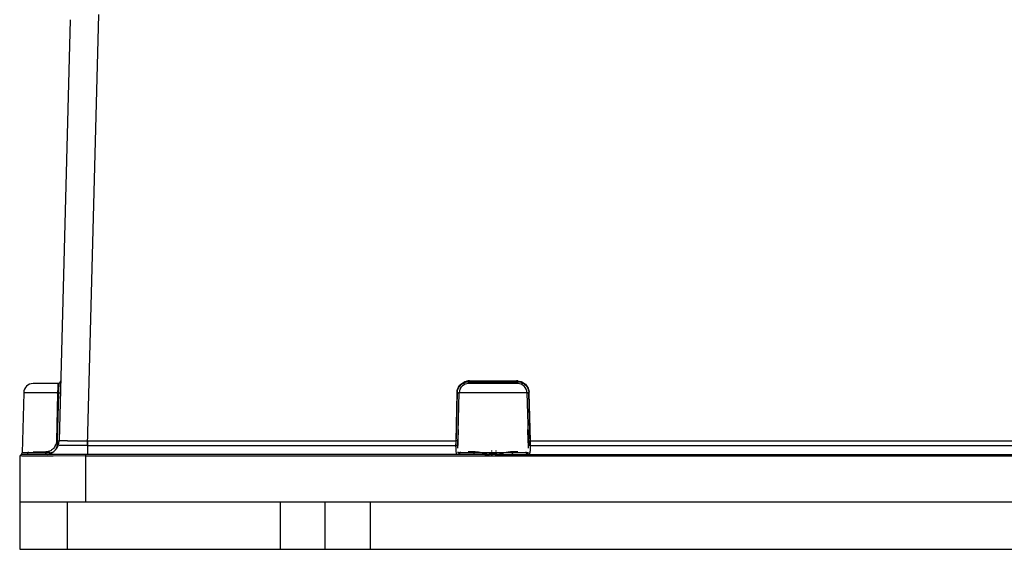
# Model space of a CAD drawing. Header units: inches. Extents: x 0 to 34, y 0 to 22.
# Tile 2 of 108: x 3.9 to 7.9, y 5.5 to 7.7. Entities that reach past the tile are written whole.
import ezdxf

# ---------------------------------------------------------------- set-up
doc = ezdxf.new("R2010")
doc.units = ezdxf.units.IN
doc.header["$LTSCALE"] = 1.87
doc.header["$MEASUREMENT"] = 0
doc.layers.get('0').update_dxf_attribs({"linetype": 'CONTINUOUS'})

msp = doc.modelspace()

# ---------------------------------------------------------------- linework, layer by layer
at = {"color": 6, "linetype": 'CONTINUOUS'}
for p, q in [((4.0638, 7.7025), (4.018, 5.9523)), ((4.1356, 5.9331), (4.1825, 7.7245)), ((4.0166, 6.19), (3.9098, 6.19)), ((4.0127, 6.19), (4.0126, 6.1874)), ((4.0127, 6.19), (4.0127, 6.19)), ((4.0163, 6.1872), (4.016, 6.1789)), ((4.0163, 6.1872), (4.016, 6.1795)), ((4.0166, 6.19), (4.0163, 6.1872)), ((4.0166, 6.19), (4.0163, 6.1872)), ((5.7209, 6.19), (5.7209, 6.1977)), ((5.7209, 6.1977), (5.9238, 6.1977)), ((5.9239, 6.19), (5.7209, 6.19)), ((5.7244, 6.2015), (5.9204, 6.2015)), ((5.7244, 6.19), (5.7244, 6.1958)), ((5.9204, 6.2015), (5.9207, 6.19)), ((5.9238, 6.1977), (5.9238, 6.19)), ((3.8704, 6.1517), (3.8639, 5.9024)), ((4.0151, 6.1517), (3.8704, 6.1517)), ((4.0113, 6.1488), (4.0066, 5.9523)), ((4.0151, 6.1517), (4.0102, 5.9525)), ((4.0151, 6.1517), (4.0102, 5.9524)), ((4.0113, 6.1488), (4.0114, 6.1517)), ((4.0151, 6.1517), (4.0232, 6.1517)), ((5.6722, 6.1517), (5.6671, 5.9523)), ((5.6736, 6.1517), (5.6679, 5.9331)), ((5.6736, 6.1517), (5.6815, 6.1517)), ((5.6757, 5.9331), (5.6815, 6.1517)), ((5.6817, 6.1516), (5.6782, 6.1516)), ((5.6815, 6.1517), (5.6815, 6.1517)), ((5.9633, 6.1517), (5.6818, 6.1517)), ((5.963, 6.1516), (5.9664, 6.1516)), ((5.9632, 6.1517), (5.9669, 6.1516)), ((5.9711, 6.1517), (5.9632, 6.1517)), ((5.9633, 6.1517), (5.969, 5.9331)), ((5.9769, 5.9331), (5.9711, 6.1517)), ((5.9776, 5.9523), (5.9725, 6.1517)), ((5.6775, 5.9986), (5.6762, 5.9523)), ((5.6769, 5.9767), (5.6775, 5.9986)), ((5.9685, 5.9523), (5.9673, 5.9986)), ((5.9678, 5.9768), (5.9673, 5.9986)), ((4.0102, 5.9525), (4.0097, 5.9331)), ((4.0102, 5.9524), (4.0097, 5.9331)), ((4.1361, 5.9523), (4.1361, 5.8947)), ((4.1361, 5.9523), (5.6671, 5.9523)), ((5.6671, 5.9523), (5.6668, 5.9299)), ((5.6764, 5.9521), (5.6671, 5.9523)), ((5.6757, 5.9331), (5.6769, 5.9767)), ((5.6762, 5.9523), (5.6757, 5.9331)), ((5.969, 5.9331), (5.9678, 5.9768)), ((5.9683, 5.9521), (5.9776, 5.9523)), ((5.969, 5.9331), (5.9685, 5.9523)), ((5.9776, 5.9523), (10.3915, 5.9523)), ((5.9779, 5.933), (5.9776, 5.9523)), ((3.8618, 5.8968), (3.8539, 5.8888)), ((3.9798, 5.9024), (3.8639, 5.9024)), ((3.9096, 5.9063), (3.9629, 5.9063)), ((3.9796, 5.8986), (3.9798, 5.9024)), ((3.9796, 5.8986), (3.9798, 5.9004)), ((4.1356, 5.9331), (5.6679, 5.9331)), ((5.6679, 5.9331), (5.6757, 5.9331)), ((5.6755, 5.9211), (5.6757, 5.9331)), ((5.9664, 5.9024), (5.6783, 5.9024)), ((5.7439, 5.9063), (5.7194, 5.9063)), ((5.8137, 5.8966), (5.8107, 5.8971)), ((5.8144, 5.8963), (5.8137, 5.8966)), ((5.8141, 5.9105), (5.819, 5.9105)), ((5.8168, 5.8959), (5.8144, 5.8964)), ((5.8198, 5.8961), (5.8191, 5.896)), ((5.8224, 5.8968), (5.8198, 5.8961)), ((5.8224, 5.8968), (5.8265, 5.8968)), ((5.8266, 5.8968), (5.8224, 5.8968)), ((5.8265, 5.8968), (5.8299, 5.8969)), ((5.8299, 5.8969), (5.8313, 5.8971)), ((5.8313, 5.8971), (5.8317, 5.8972)), ((5.8317, 5.8972), (5.8337, 5.8974)), ((5.8321, 5.9105), (5.8363, 5.9105)), ((5.8337, 5.8974), (5.8358, 5.8967)), ((5.8358, 5.8967), (5.8362, 5.8965)), ((5.9254, 5.9063), (5.9008, 5.9063)), ((5.9692, 5.9212), (5.969, 5.9331)), ((5.9769, 5.9331), (5.969, 5.9331)), ((5.9769, 5.9331), (10.3923, 5.9331)), ((3.8539, 5.8889), (3.8539, 5.5011)), ((3.8631, 5.8888), (3.8539, 5.8889)), ((3.8631, 5.8888), (3.8539, 5.8889)), ((5.7886, 5.8947), (3.8598, 5.8947)), ((3.8908, 5.8888), (3.8631, 5.8888)), ((3.8911, 5.8888), (3.8631, 5.8888)), ((3.9575, 5.8888), (3.8908, 5.8888)), ((3.9575, 5.8888), (3.8911, 5.8888)), ((3.9772, 5.8888), (3.9575, 5.8888)), ((3.9772, 5.8888), (3.9575, 5.8888)), ((3.9916, 5.8888), (3.9772, 5.8888)), ((3.9925, 5.8888), (3.9772, 5.8888)), ((4.1294, 5.8889), (3.9916, 5.8888)), ((4.1294, 5.8889), (3.9925, 5.8888)), ((4.1294, 5.6979), (4.1294, 5.8947)), ((4.1294, 5.8889), (12.2397, 5.8889)), ((5.8133, 5.8947), (5.8197, 5.8947)), ((5.8191, 5.8959), (5.8168, 5.8959)), ((5.8317, 5.8947), (5.8367, 5.8947)), ((5.8562, 5.8947), (10.513, 5.8947)), ((3.8539, 5.6979), (12.5153, 5.6979)), ((4.0507, 5.6979), (4.0507, 5.5011)), ((4.9365, 5.6979), (4.9365, 5.5011)), ((5.1243, 5.5011), (5.1243, 5.6979)), ((5.3121, 5.5011), (5.3121, 5.6979)), ((3.8539, 5.5011), (12.5153, 5.5011))]:
    msp.add_line(p, q, dxfattribs=at)
for centre, radius, start, end in [((3.9098, 6.1507), 0.0394, 90, 178.5), ((5.763, 6.1199), 1.7518, 177.7946, 178.0634), ((4.0127, 6.2018), 0.0118, 270.0087, 358.4842), ((5.7208, 6.1507), 0.0394, 90.0004, 178.5), ((5.7241, 6.1453), 0.0562, 92.9412, 95.2982), ((5.7216, 6.1458), 0.0519, 90.702, 92.4447), ((5.7241, 6.1448), 0.0568, 89.6589, 92.9408), ((6.5326, 6.1972), 0.8081, 179.6909, 180.0999), ((5.9208, 6.1468), 0.0547, 84.8254, 90.4337), ((5.9231, 6.1456), 0.0521, 87.581, 89.2772), ((5.9239, 6.1507), 0.0394, 1.5, 90), ((11.2701, 5.9311), 7.262, 178.04255, 178.25927), ((8.1654, 6.0327), 4.152, 177.9745, 178.3581), ((9.4581, 5.9906), 5.4453, 178.0185, 178.305), ((5.7294, 6.1493), 0.0572, 175.0709, 177.6554), ((5.6826, 6.5397), 0.3882, 268.4683, 269.342), ((5.726, 6.1495), 0.0524, 175.1839, 177.6502), ((5.6807, 6.4069), 0.2553, 268.423, 269.3452), ((5.9622, 6.5357), 0.3841, 270.6314, 271.5344), ((5.9641, 6.4061), 0.2545, 270.6389, 271.5801), ((5.9185, 6.1495), 0.0526, 2.3689, 4.8274), ((5.9162, 6.1494), 0.0564, 2.2807, 4.9027), ((3.9591, 5.9538), 0.059, 278.5789, 358.5129), ((4.0435, 12.5908), 6.6392, 270.07838, 270.79907), ((3.856, 5.9026), 0.00787, 314.9969, 358.5), ((3.9627, 5.9475), 0.0413, 288.0016, 292.3761), ((3.9796, 5.9319), 0.0294, 270.3543, 289.2355), ((3.9447, 5.9026), 0.0352, 356.4968, 359.7173), ((3.9588, 5.9521), 0.0475, 337.2752, 340.2974), ((4.0169, 6.2075), 0.2745, 268.5101, 269.3793), ((4.0165, 6.1858), 0.2528, 268.4706, 269.4119), ((5.8124, 5.9706), 0.0745, 275.72, 277.7107), ((5.9744, 5.9026), 0.008, 181.4525, 210.3199), ((5.2157, 5.9323), 0.7623, 359.8258, 0.0569)]:
    msp.add_arc(centre, radius, start, end, dxfattribs=at)
for points, knots in [([(5.6766, 6.1711), (5.6793, 6.1772), (5.6872, 6.1883), (5.6987, 6.1957), (5.7049, 6.1981)], [0, 0, 0, 0, 0.499971, 1, 1, 1, 1]), ([(5.6776, 6.1694), (5.68, 6.175), (5.6872, 6.1852), (5.6976, 6.192), (5.7032, 6.1942)], [0, 0, 0, 0, 0.499973, 1, 1, 1, 1]), ([(5.7032, 6.1942), (5.7045, 6.1948), (5.7097, 6.1966), (5.7152, 6.1975), (5.7194, 6.1977)], [0, 0, 0, 0, 0.250536, 1, 1, 1, 1]), ([(5.7032, 6.1942), (5.7045, 6.1948), (5.7097, 6.1966), (5.7152, 6.1975), (5.7194, 6.1977)], [0, 0, 0, 0, 0.250536, 1, 1, 1, 1]), ([(5.9253, 6.1977), (5.9295, 6.1975), (5.935, 6.1966), (5.9403, 6.1948), (5.9416, 6.1942)], [0, 0, 0, 0, 0.74947, 1, 1, 1, 1]), ([(5.9253, 6.1977), (5.9295, 6.1975), (5.935, 6.1966), (5.9403, 6.1948), (5.9416, 6.1942)], [0, 0, 0, 0, 0.74947, 1, 1, 1, 1]), ([(5.9257, 6.2013), (5.9293, 6.201), (5.9341, 6.2001), (5.9386, 6.1985), (5.9397, 6.1981)], [0, 0, 0, 0, 0.749693, 1, 1, 1, 1]), ([(5.9397, 6.1981), (5.946, 6.1957), (5.9575, 6.1884), (5.9654, 6.1772), (5.9681, 6.1711)], [0, 0, 0, 0, 0.500021, 1, 1, 1, 1]), ([(5.9416, 6.1942), (5.9472, 6.192), (5.9576, 6.1852), (5.9647, 6.175), (5.9671, 6.1694)], [0, 0, 0, 0, 0.500027, 1, 1, 1, 1]), ([(4.0114, 6.1517), (4.0122, 6.1517), (4.0137, 6.1516), (4.0159, 6.1516), (4.0179, 6.1516), (4.0194, 6.1516), (4.0205, 6.1516), (4.0212, 6.1516), (4.0218, 6.1516), (4.0223, 6.1516), (4.0227, 6.1516), (4.023, 6.1516), (4.0231, 6.1516), (4.0232, 6.1517), (4.0232, 6.1517), (4.0232, 6.1517)], [0, 0, 0, 0, 0.193502, 0.381059, 0.554054, 0.705318, 0.771149, 0.82959, 0.880008, 0.921945, 0.955123, 0.979283, 0.994195, 0.998165, 1, 1, 1, 1]), ([(5.6724, 6.1543), (5.6728, 6.1586), (5.6739, 6.1644), (5.676, 6.1698), (5.6766, 6.1711)], [0, 0, 0, 0, 0.749563, 1, 1, 1, 1]), ([(5.6738, 6.1539), (5.6741, 6.1579), (5.6752, 6.1632), (5.6771, 6.1682), (5.6776, 6.1694)], [0, 0, 0, 0, 0.749544, 1, 1, 1, 1]), ([(5.6738, 6.1539), (5.6741, 6.1579), (5.6752, 6.1632), (5.6771, 6.1682), (5.6776, 6.1694)], [0, 0, 0, 0, 0.749545, 1, 1, 1, 1]), ([(5.9671, 6.1694), (5.9676, 6.1682), (5.9696, 6.1632), (5.9706, 6.1579), (5.971, 6.1539)], [0, 0, 0, 0, 0.250448, 1, 1, 1, 1]), ([(5.9681, 6.1711), (5.9687, 6.1698), (5.9708, 6.1644), (5.972, 6.1586), (5.9723, 6.1543)], [0, 0, 0, 0, 0.250504, 1, 1, 1, 1]), ([(4.0066, 5.9523), (4.0065, 5.9509), (4.0061, 5.9454), (4.0049, 5.94), (4.0035, 5.9361)], [0, 0, 0, 0, 0.249719, 1, 1, 1, 1]), ([(4.0066, 5.9523), (4.0073, 5.9522), (4.0088, 5.9522), (4.0109, 5.9522), (4.0129, 5.9521), (4.0144, 5.9521), (4.0154, 5.9521), (4.0161, 5.9521), (4.0166, 5.9522), (4.0171, 5.9522), (4.0175, 5.9522), (4.0178, 5.9522), (4.0179, 5.9522), (4.018, 5.9522), (4.018, 5.9523)], [0, 0, 0, 0, 0.195623, 0.384257, 0.55753, 0.708402, 0.773875, 0.831912, 0.881918, 0.923432, 0.956194, 0.979969, 0.994554, 1, 1, 1, 1]), ([(4.0526, 5.9516), (4.05, 5.9516), (4.0451, 5.9516), (4.0382, 5.9517), (4.033, 5.9517), (4.0294, 5.9517), (4.0271, 5.9518), (4.025, 5.9518), (4.0232, 5.9519), (4.0216, 5.9519), (4.0204, 5.952), (4.0194, 5.952), (4.0187, 5.9521), (4.0183, 5.9521), (4.0182, 5.9522), (4.0181, 5.9522), (4.018, 5.9522), (4.018, 5.9523)], [0, 0, 0, 0, 0.224555, 0.42418, 0.596496, 0.671777, 0.7396, 0.799826, 0.852319, 0.89694, 0.933585, 0.962202, 0.982749, 0.989993, 0.995225, 0.998485, 1, 1, 1, 1]), ([(3.8897, 5.9063), (3.8896, 5.9048), (3.8891, 5.9018), (3.8869, 5.898), (3.8837, 5.8954), (3.881, 5.8947), (3.8797, 5.8947)], [0, 0, 0, 0, 0.269372, 0.527984, 0.770205, 1, 1, 1, 1]), ([(3.9629, 5.9063), (3.9629, 5.9048), (3.9628, 5.9026), (3.9623, 5.8999), (3.9618, 5.8982), (3.9612, 5.8967), (3.9605, 5.8957), (3.9598, 5.895), (3.9592, 5.8947), (3.959, 5.8947)], [0, 0, 0, 0, 0.345414, 0.503617, 0.644454, 0.764714, 0.862402, 0.938709, 1, 1, 1, 1]), ([(3.9755, 5.9083), (3.9744, 5.9079), (3.9704, 5.9068), (3.9661, 5.9062), (3.9629, 5.9063)], [0, 0, 0, 0, 0.254014, 1, 1, 1, 1]), ([(3.9925, 5.9187), (3.9915, 5.9177), (3.9873, 5.9139), (3.9823, 5.9109), (3.9784, 5.9093)], [0, 0, 0, 0, 0.252052, 1, 1, 1, 1]), ([(3.9798, 5.9024), (3.9807, 5.9024), (3.9842, 5.9025), (3.9876, 5.9035), (3.9901, 5.9046)], [0, 0, 0, 0, 0.247371, 1, 1, 1, 1]), ([(4.0026, 5.9337), (4.0014, 5.9309), (3.9985, 5.9256), (3.9946, 5.9209), (3.9925, 5.9187)], [0, 0, 0, 0, 0.500344, 1, 1, 1, 1]), ([(4.0069, 5.9212), (4.0073, 5.9221), (4.0088, 5.9259), (4.0096, 5.93), (4.0097, 5.9331)], [0, 0, 0, 0, 0.250757, 1, 1, 1, 1]), ([(4.0097, 5.9331), (4.0096, 5.93), (4.0089, 5.9258), (4.0075, 5.9219), (4.0071, 5.9209)], [0, 0, 0, 0, 0.749318, 1, 1, 1, 1]), ([(4.1356, 5.9331), (4.1279, 5.933), (4.1128, 5.9329), (4.0943, 5.9328), (4.0801, 5.9327), (4.0702, 5.9327), (4.0609, 5.9327), (4.0523, 5.9327), (4.0446, 5.9327), (4.0377, 5.9327), (4.0325, 5.9327), (4.0289, 5.9327), (4.0266, 5.9328), (4.0245, 5.9328), (4.0227, 5.9328), (4.0211, 5.9329), (4.0199, 5.9329), (4.019, 5.9329), (4.0184, 5.933), (4.0181, 5.933), (4.0178, 5.933), (4.0177, 5.933), (4.0176, 5.9331), (4.0175, 5.9331), (4.0175, 5.9331)], [0, 0, 0, 0, 0.194922, 0.382734, 0.471448, 0.555602, 0.634397, 0.707098, 0.773017, 0.831472, 0.881888, 0.903945, 0.92383, 0.941491, 0.956873, 0.969941, 0.980673, 0.989053, 0.992356, 0.995065, 0.997179, 0.998697, 0.999625, 1, 1, 1, 1]), ([(5.6668, 5.9299), (5.6668, 5.9266), (5.6669, 5.9203), (5.6671, 5.9141), (5.6674, 5.9112)], [0, 0, 0, 0, 0.534295, 1, 1, 1, 1]), ([(5.6674, 5.9112), (5.6675, 5.9094), (5.6679, 5.906), (5.6688, 5.9015), (5.6701, 5.8981), (5.6714, 5.8963), (5.6721, 5.8958)], [0, 0, 0, 0, 0.336554, 0.614384, 0.832843, 1, 1, 1, 1]), ([(5.6783, 5.9024), (5.6781, 5.9024), (5.6777, 5.9026), (5.6772, 5.903), (5.6767, 5.9038), (5.6765, 5.9043), (5.6764, 5.9047)], [0, 0, 0, 0, 0.192684, 0.406252, 0.669476, 1, 1, 1, 1]), ([(5.6783, 5.9024), (5.6781, 5.9024), (5.6777, 5.9026), (5.6772, 5.9031), (5.6768, 5.9038), (5.6766, 5.9043), (5.6765, 5.9046)], [0, 0, 0, 0, 0.192061, 0.408094, 0.672476, 1, 1, 1, 1]), ([(5.6783, 5.9024), (5.6783, 5.9021), (5.6782, 5.9007), (5.6778, 5.8994), (5.6772, 5.8986)], [0, 0, 0, 0, 0.25147, 1, 1, 1, 1]), ([(5.6859, 5.9063), (5.6859, 5.9042), (5.6848, 5.9002), (5.6818, 5.8972), (5.6801, 5.8962)], [0, 0, 0, 0, 0.506538, 1, 1, 1, 1]), ([(5.7439, 5.9063), (5.7439, 5.9048), (5.7436, 5.902), (5.7425, 5.8987), (5.7411, 5.8967), (5.74, 5.8956), (5.7388, 5.8949), (5.738, 5.8947), (5.7375, 5.8947)], [0, 0, 0, 0, 0.311826, 0.59119, 0.711691, 0.818344, 0.91307, 1, 1, 1, 1]), ([(5.7682, 5.9031), (5.7661, 5.9035), (5.7581, 5.905), (5.75, 5.9059), (5.7439, 5.9063)], [0, 0, 0, 0, 0.259005, 1, 1, 1, 1]), ([(5.7964, 5.8966), (5.7916, 5.8975), (5.7822, 5.8998), (5.7728, 5.9022), (5.7682, 5.9031)], [0, 0, 0, 0, 0.507258, 1, 1, 1, 1]), ([(5.8107, 5.8971), (5.8098, 5.8971), (5.808, 5.8968), (5.8059, 5.896), (5.8041, 5.8955), (5.8022, 5.8951), (5.7998, 5.895), (5.797, 5.895), (5.7942, 5.8949), (5.7914, 5.8948), (5.7895, 5.8947), (5.7886, 5.8947)], [0, 0, 0, 0, 0.119467, 0.244599, 0.307527, 0.370146, 0.49574, 0.622151, 0.748309, 0.874156, 1, 1, 1, 1]), ([(5.7886, 5.8947), (5.7927, 5.8947), (5.8009, 5.8952), (5.8091, 5.8958), (5.8132, 5.896)], [0, 0, 0, 0, 0.500324, 1, 1, 1, 1]), ([(5.8562, 5.8947), (5.8549, 5.8947), (5.8524, 5.8948), (5.8487, 5.8949), (5.8455, 5.8951), (5.843, 5.8953), (5.8412, 5.8954), (5.8393, 5.8955), (5.8369, 5.8961), (5.835, 5.897), (5.8331, 5.8972), (5.8319, 5.8971), (5.8303, 5.8969), (5.8284, 5.8968), (5.8272, 5.8968), (5.8266, 5.8968)], [0, 0, 0, 0, 0.12594, 0.251551, 0.377042, 0.440258, 0.50361, 0.566195, 0.627683, 0.748865, 0.779206, 0.810278, 0.873996, 0.93729, 1, 1, 1, 1]), ([(5.8362, 5.8966), (5.8366, 5.8964), (5.8374, 5.8961), (5.8385, 5.8957), (5.8398, 5.8954), (5.8414, 5.8953), (5.8436, 5.8953), (5.8461, 5.8951), (5.8486, 5.8949), (5.8511, 5.8948), (5.8536, 5.8948), (5.8553, 5.8947), (5.8562, 5.8947)], [0, 0, 0, 0, 0.060671, 0.121508, 0.183071, 0.245719, 0.372804, 0.498774, 0.623684, 0.748747, 0.87433, 1, 1, 1, 1]), ([(5.8764, 5.9031), (5.8718, 5.9022), (5.8626, 5.8998), (5.8534, 5.8976), (5.8487, 5.8967)], [0, 0, 0, 0, 0.492844, 1, 1, 1, 1]), ([(5.9008, 5.9063), (5.8988, 5.9061), (5.8907, 5.9055), (5.8825, 5.9043), (5.8764, 5.9031)], [0, 0, 0, 0, 0.240273, 1, 1, 1, 1]), ([(5.9008, 5.9063), (5.9008, 5.9048), (5.9011, 5.902), (5.9023, 5.8987), (5.9036, 5.8967), (5.9047, 5.8956), (5.9059, 5.8949), (5.9068, 5.8947), (5.9072, 5.8947)], [0, 0, 0, 0, 0.311918, 0.591266, 0.711683, 0.81828, 0.913014, 1, 1, 1, 1]), ([(5.9588, 5.9063), (5.9588, 5.9042), (5.9599, 5.9002), (5.9629, 5.8971), (5.9646, 5.8962)], [0, 0, 0, 0, 0.506489, 1, 1, 1, 1]), ([(5.9664, 5.9024), (5.9666, 5.9024), (5.967, 5.9025), (5.9675, 5.903), (5.9679, 5.9037), (5.9681, 5.9043), (5.9682, 5.9046)], [0, 0, 0, 0, 0.181794, 0.392869, 0.663968, 1, 1, 1, 1]), ([(5.9699, 5.8947), (5.9704, 5.8947), (5.9715, 5.8949), (5.9729, 5.8958), (5.9741, 5.8972), (5.9747, 5.8984), (5.9749, 5.899)], [0, 0, 0, 0, 0.215829, 0.439343, 0.695008, 1, 1, 1, 1]), ([(5.9749, 5.899), (5.9753, 5.8998), (5.9759, 5.9015), (5.9768, 5.9056), (5.9772, 5.909), (5.9774, 5.9113)], [0, 0, 0, 0, 0.199589, 0.433042, 1, 1, 1, 1]), ([(5.9774, 5.9113), (5.9776, 5.9142), (5.9779, 5.9204), (5.9779, 5.9266), (5.9779, 5.9299)], [0, 0, 0, 0, 0.465955, 1, 1, 1, 1])]:
    msp.add_open_spline(points, degree=3, knots=knots, dxfattribs=at)
msp.add_open_spline([(5.7049, 6.1981), (5.7093, 6.1998), (5.7141, 6.2008), (5.7189, 6.2013)], degree=3, dxfattribs=at)

doc.saveas('drawing.dxf')
